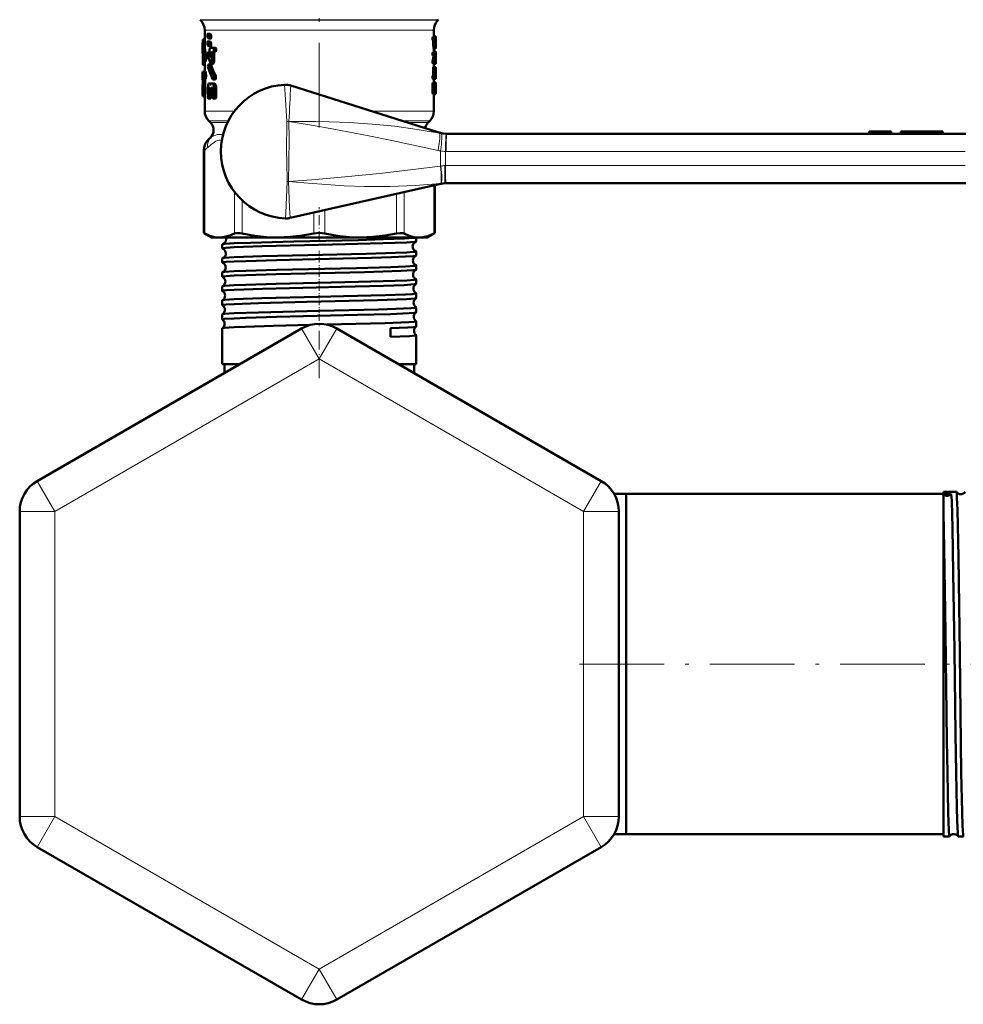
# Model space of a CAD drawing. Extents: x -1358 to 1757, y -1497 to 607.
# Tile 38 of 97: x -1358 to -1224, y -217 to -77. Entities that reach past the tile are written whole.
import ezdxf

# ---------------------------------------------------------------- set-up
doc = ezdxf.new("R2010")
doc.units = 0
doc.linetypes.add('DASHDOT', pattern=[18.5, 12, -3, 0.5, -3])

msp = doc.modelspace()

# ---------------------------------------------------------------- linework, layer by layer
at = {"color": 7, "linetype": 'DASHDOT', "lineweight": 18}
for p, q in [((-1315.78, -62.26), (-1315.78, -92.99)), ((-1278.87, -168.93), (-1219.77, -168.93))]:
    msp.add_line(p, q, dxfattribs=at)
at = {"color": 7, "lineweight": 18}
for p, q in [((-1332.69, -77.47), (-1315.78, -77.47)), ((-1332.61, -77.54), (-1315.78, -77.54)), ((-1315.78, -77.47), (-1298.86, -77.47)), ((-1315.78, -77.54), (-1298.94, -77.54)), ((-1332.03, -78.96), (-1324.72, -78.96)), ((-1324.72, -78.96), (-1315.78, -78.96)), ((-1315.78, -78.96), (-1300.76, -78.96)), ((-1300.76, -78.96), (-1299.53, -78.96)), ((-1332.03, -90.43), (-1327.79, -90.43)), ((-1299.53, -90.43), (-1308.44, -90.43)), ((-1328.68, -91.84), (-1331.44, -91.84)), ((-1331.22, -92.07), (-1328.79, -92.07)), ((-1320.41, -96.18), (-1320.38, -91.93)), ((-1320.09, -91.92), (-1320.1, -91.93)), ((-1300.11, -91.84), (-1303.99, -91.84)), ((-1303.29, -92.07), (-1300.34, -92.07)), ((-1233.24, -93.33), (-1233.24, -93.68)), ((-1233.18, -93.33), (-1233.18, -93.68)), ((-1233.14, -93.33), (-1233.14, -93.68)), ((-1233.1, -93.33), (-1233.1, -93.68)), ((-1232.8, -93.33), (-1232.8, -93.68)), ((-1232.26, -93.33), (-1232.26, -93.68)), ((-1231.12, -93.33), (-1231.12, -93.68)), ((-1229.61, -93.33), (-1229.61, -93.68)), ((-1228.96, -93.33), (-1228.96, -93.68)), ((-1228.43, -93.33), (-1228.43, -93.68)), ((-1227.96, -93.33), (-1227.96, -93.68)), ((-1227.61, -93.33), (-1227.61, -93.68)), ((-1227.48, -93.33), (-1227.48, -93.68)), ((-1227.39, -93.33), (-1227.39, -93.68)), ((-1227.34, -93.33), (-1227.34, -93.68)), ((-1297.77, -93.68), (-1297.72, -93.68)), ((-1332.02, -95.98), (-1332.17, -95.98)), ((-1332.02, -95.98), (-1332.02, -107.82)), ((-1297.79, -96.18), (-1297.87, -96.18)), ((-1224.16, -96.18), (-1297.79, -96.18)), ((-1298.58, -98.24), (-1298.53, -98.23)), ((-1297.97, -98.18), (-1297.87, -98.18)), ((-1297.87, -98.18), (-1224.16, -98.18)), ((-1320.54, -104.87), (-1320.32, -100.44)), ((-1320.15, -100.45), (-1320.32, -100.44)), ((-1320.32, -100.44), (-1320.15, -100.44)), ((-1320.15, -100.44), (-1320.15, -100.45)), ((-1327.8, -107.82), (-1327.8, -101.91)), ((-1303.75, -101.93), (-1303.75, -107.82)), ((-1299.53, -107.82), (-1299.53, -100.98)), ((-1298.5, -100.71), (-1298.58, -100.72)), ((-1326.72, -103.11), (-1326.72, -107.82)), ((-1304.83, -107.82), (-1304.83, -102.18)), ((-1315.01, -104.49), (-1315.01, -107.82)), ((-1320.58, -105.67), (-1320.54, -104.87)), ((-1316.54, -107.82), (-1316.54, -104.84)), ((-1315.78, -125.63), (-1318.28, -121.3)), ((-1315.78, -125.63), (-1313.28, -121.3)), ((-1315.78, -125.63), (-1353.28, -147.28)), ((-1315.78, -125.63), (-1278.28, -147.28)), ((-1353.28, -147.28), (-1355.78, -142.95)), ((-1278.28, -147.28), (-1275.78, -142.95)), ((-1353.28, -147.28), (-1358.28, -147.28)), ((-1353.28, -190.58), (-1353.28, -147.28)), ((-1278.28, -147.28), (-1278.28, -190.58)), ((-1278.28, -147.28), (-1273.28, -147.28)), ((-1353.28, -190.58), (-1358.28, -190.58)), ((-1353.28, -190.58), (-1355.78, -194.91)), ((-1315.78, -212.23), (-1353.28, -190.58)), ((-1278.28, -190.58), (-1315.78, -212.23)), ((-1278.28, -190.58), (-1275.78, -194.91)), ((-1278.28, -190.58), (-1273.28, -190.58)), ((-1315.78, -212.23), (-1318.28, -216.56)), ((-1315.78, -212.23), (-1313.28, -216.56))]:
    msp.add_line(p, q, dxfattribs=at)
at = {"color": 7, "lineweight": 50}
for p, q in [((-1332.61, -77.54), (-1332.69, -77.47)), ((-1298.94, -77.54), (-1298.86, -77.47)), ((-1332.03, -78.96), (-1332.03, -81.01)), ((-1331.57, -79.47), (-1331.59, -79.47)), ((-1331.27, -79.47), (-1331.59, -79.47)), ((-1331.26, -79.47), (-1331.57, -79.47)), ((-1331.46, -79.57), (-1331.57, -79.47)), ((-1331.15, -79.57), (-1331.46, -79.57)), ((-1331.41, -79.82), (-1331.46, -79.58)), ((-1331.15, -79.57), (-1331.26, -79.47)), ((-1331.1, -79.82), (-1331.15, -79.57)), ((-1299.53, -78.96), (-1299.53, -79.9)), ((-1332.33, -81.01), (-1332.33, -82.24)), ((-1332.03, -80.34), (-1332.29, -80.34)), ((-1332.03, -80.26), (-1332.27, -80.26)), ((-1331.64, -79.72), (-1331.64, -79.8)), ((-1331.64, -79.8), (-1331.6, -80.05)), ((-1331.64, -80.81), (-1331.64, -80.89)), ((-1331.64, -80.89), (-1331.6, -81.14)), ((-1331.6, -80.05), (-1331.49, -80.15)), ((-1331.57, -80.56), (-1331.59, -80.56)), ((-1331.27, -80.56), (-1331.59, -80.56)), ((-1331.26, -80.56), (-1331.57, -80.56)), ((-1331.46, -80.66), (-1331.57, -80.56)), ((-1331.16, -80.15), (-1331.48, -80.15)), ((-1331.15, -80.66), (-1331.46, -80.66)), ((-1331.41, -80.91), (-1331.46, -80.66)), ((-1331.1, -79.82), (-1331.41, -79.82)), ((-1331.41, -79.9), (-1331.41, -79.82)), ((-1331.1, -79.9), (-1331.41, -79.9)), ((-1331.1, -80.91), (-1331.41, -80.91)), ((-1331.41, -80.99), (-1331.41, -80.91)), ((-1331.1, -80.99), (-1331.41, -80.99)), ((-1331.15, -80.66), (-1331.26, -80.56)), ((-1331.1, -80.91), (-1331.15, -80.66)), ((-1331.1, -79.9), (-1331.1, -79.82)), ((-1331.1, -80.99), (-1331.1, -80.91)), ((-1299.37, -79.9), (-1299.67, -79.9)), ((-1299.37, -80.39), (-1299.67, -80.39)), ((-1299.6, -81.08), (-1299.6, -80.49)), ((-1299.3, -80.49), (-1299.6, -80.49)), ((-1299.25, -79.84), (-1299.53, -79.84)), ((-1299.37, -79.9), (-1299.23, -79.9)), ((-1299.37, -80.39), (-1299.31, -80.39)), ((-1299.3, -81.08), (-1299.3, -80.49)), ((-1299.26, -80.39), (-1299.25, -80.39)), ((-1299.26, -80.98), (-1299.26, -80.49)), ((-1299.24, -80.49), (-1299.26, -80.49)), ((-1299.24, -80.98), (-1299.26, -80.98)), ((-1299.24, -80.49), (-1299.24, -80.98)), ((-1299.23, -79.9), (-1299.23, -80.15)), ((-1299.23, -80.15), (-1299.23, -81.08)), ((-1331.86, -82.42), (-1332.16, -82.42)), ((-1331.6, -81.14), (-1331.49, -81.24)), ((-1331.22, -82.1), (-1331.52, -82.1)), ((-1331.16, -81.24), (-1331.48, -81.24)), ((-1331.21, -82.16), (-1331.48, -82.16)), ((-1331.26, -81.46), (-1330.83, -81.46)), ((-1331.26, -82.03), (-1331.21, -82.18)), ((-1331.26, -82.03), (-1331.26, -82.03)), ((-1331.21, -82.18), (-1331.21, -82.57)), ((-1330.7, -82.34), (-1331.03, -82.34)), ((-1331.03, -83.39), (-1331.03, -82.34)), ((-1330.59, -82.03), (-1330.92, -82.03)), ((-1330.83, -82.03), (-1330.92, -82.03)), ((-1330.5, -81.46), (-1330.83, -81.46)), ((-1330.5, -82.03), (-1330.83, -82.03)), ((-1330.7, -83.39), (-1330.7, -82.34)), ((-1330.5, -82.03), (-1330.59, -82.03)), ((-1299.37, -82.06), (-1299.67, -82.06)), ((-1299.3, -81.08), (-1299.6, -81.08)), ((-1299.26, -81.57), (-1299.56, -81.57)), ((-1299.53, -81.57), (-1299.53, -82.06)), ((-1299.24, -82), (-1299.53, -82)), ((-1299.37, -82.06), (-1299.23, -82.06)), ((-1299.26, -81.08), (-1299.25, -81.08)), ((-1299.26, -81.57), (-1299.24, -81.57)), ((-1299.23, -82.06), (-1299.23, -82.3)), ((-1299.23, -82.3), (-1299.23, -82.42)), ((-1299.23, -82.42), (-1299.23, -82.62)), ((-1332.3, -83.34), (-1332.3, -82.77)), ((-1332.23, -83.34), (-1332.3, -83.34)), ((-1331.89, -83.42), (-1332.2, -83.42)), ((-1332.03, -83.42), (-1332.03, -84.85)), ((-1331.18, -83.81), (-1331.5, -83.81)), ((-1331.23, -82.69), (-1331.29, -82.69)), ((-1330.81, -83.71), (-1331.13, -83.71)), ((-1330.7, -83.39), (-1331.03, -83.39)), ((-1299.7, -83.48), (-1299.7, -83.48)), ((-1299.4, -83.48), (-1299.7, -83.48)), ((-1299.4, -83.48), (-1299.7, -83.48)), ((-1299.38, -83.27), (-1299.69, -83.27)), ((-1299.37, -82.55), (-1299.67, -82.55)), ((-1299.37, -83.73), (-1299.67, -83.73)), ((-1299.59, -82.73), (-1299.59, -82.55)), ((-1299.29, -82.73), (-1299.59, -82.73)), ((-1299.53, -83.73), (-1299.53, -84.22)), ((-1299.4, -83.48), (-1299.4, -83.48)), ((-1299.37, -82.55), (-1299.29, -82.55)), ((-1299.37, -83.73), (-1299.23, -83.73)), ((-1299.29, -82.73), (-1299.29, -82.55)), ((-1299.26, -83.06), (-1299.26, -83.24)), ((-1299.23, -83.21), (-1299.26, -83.21)), ((-1299.26, -83.24), (-1299.23, -83.24)), ((-1299.23, -83.24), (-1299.23, -83.21)), ((-1299.23, -83.24), (-1299.23, -83.73)), ((-1332.33, -84.85), (-1332.2, -84.85)), ((-1332.33, -84.85), (-1332.33, -85.88)), ((-1332.03, -83.87), (-1332.27, -83.87)), ((-1331.9, -84.85), (-1332.2, -84.85)), ((-1331.14, -83.86), (-1331.46, -83.86)), ((-1299.63, -85.29), (-1299.63, -84.46)), ((-1299.33, -84.46), (-1299.63, -84.46)), ((-1299.6, -84.22), (-1299.3, -84.22)), ((-1299.33, -85.29), (-1299.33, -84.46)), ((-1299.24, -84.22), (-1299.3, -84.22)), ((-1299.27, -84.96), (-1299.28, -85.05)), ((-1299.28, -85.05), (-1299.28, -85.29)), ((-1299.27, -84.97), (-1299.27, -84.96)), ((-1299.23, -84.46), (-1299.26, -84.46)), ((-1299.23, -84.46), (-1299.24, -84.22)), ((-1299.23, -84.86), (-1299.23, -84.46)), ((-1332.33, -85.88), (-1332.32, -86.09)), ((-1332.33, -86.75), (-1332.32, -86.56)), ((-1332.32, -86.59), (-1332.33, -86.8)), ((-1332.32, -86.09), (-1332.32, -86.59)), ((-1331.97, -86.09), (-1332.27, -86.09)), ((-1332.27, -87.84), (-1332.27, -86.09)), ((-1332.25, -85.88), (-1332.2, -85.88)), ((-1331.9, -85.88), (-1332.2, -85.88)), ((-1331.97, -87.84), (-1331.97, -86.09)), ((-1331.41, -86.51), (-1331.35, -86.51)), ((-1331.07, -86.51), (-1331.35, -86.51)), ((-1331.06, -86.51), (-1330.98, -86.51)), ((-1330.65, -86.51), (-1330.98, -86.51)), ((-1330.54, -85.94), (-1330.87, -85.94)), ((-1330.47, -85.43), (-1330.8, -85.43)), ((-1299.7, -87.79), (-1299.7, -86.62)), ((-1299.4, -86.62), (-1299.7, -86.62)), ((-1299.37, -85.39), (-1299.67, -85.39)), ((-1299.37, -85.88), (-1299.67, -85.88)), ((-1299.37, -86.37), (-1299.67, -86.37)), ((-1299.64, -85.39), (-1299.63, -85.29)), ((-1299.33, -85.29), (-1299.63, -85.29)), ((-1299.53, -85.88), (-1299.53, -86.37)), ((-1299.53, -85.88), (-1299.24, -85.88)), ((-1299.4, -87.79), (-1299.4, -86.62)), ((-1299.37, -85.39), (-1299.34, -85.39)), ((-1299.37, -85.88), (-1299.26, -85.88)), ((-1299.37, -86.37), (-1299.23, -86.37)), ((-1299.34, -85.39), (-1299.33, -85.29)), ((-1299.24, -85.29), (-1299.28, -85.29)), ((-1299.28, -85.33), (-1299.23, -85.33)), ((-1299.27, -85.39), (-1299.26, -85.39)), ((-1299.23, -85.33), (-1299.24, -85.29)), ((-1299.23, -85.64), (-1299.24, -85.64)), ((-1299.23, -85.64), (-1299.23, -85.3)), ((-1299.23, -86.37), (-1299.23, -86.62)), ((-1299.23, -86.62), (-1299.23, -87.79)), ((-1332.33, -86.77), (-1332.33, -86.75)), ((-1332.33, -86.75), (-1332.33, -87.94)), ((-1332.33, -86.8), (-1332.33, -86.77)), ((-1331.97, -87.84), (-1332.27, -87.84)), ((-1331.59, -87.23), (-1331.59, -88.37)), ((-1331.29, -87.24), (-1331.45, -87.24)), ((-1331.45, -88.37), (-1331.45, -87.24)), ((-1331.34, -87.09), (-1331.41, -87.09)), ((-1331.34, -87.09), (-1331.41, -87.09)), ((-1331.34, -87.09), (-1331.29, -87.24)), ((-1331.29, -87.24), (-1331.29, -87.58)), ((-1331.17, -86.68), (-1331.25, -86.68)), ((-1330.93, -87.86), (-1331.21, -87.86)), ((-1331.13, -88.37), (-1331.13, -87.86)), ((-1331.12, -87.24), (-1331.07, -87.08)), ((-1330.93, -87.24), (-1331.12, -87.24)), ((-1331.12, -87.58), (-1331.12, -87.24)), ((-1330.93, -87.58), (-1331.12, -87.58)), ((-1330.98, -87.08), (-1331.07, -87.08)), ((-1330.99, -87.08), (-1331.07, -87.08)), ((-1330.99, -87.08), (-1330.93, -87.24)), ((-1330.93, -87.24), (-1330.93, -88.37)), ((-1330.39, -87.23), (-1330.73, -87.23)), ((-1330.72, -88.37), (-1330.72, -87.23)), ((-1330.39, -88.37), (-1330.39, -87.23)), ((-1319.83, -86.81), (-1298.97, -93.44)), ((-1299.4, -87.79), (-1299.7, -87.79)), ((-1299.37, -88.04), (-1299.67, -88.04)), ((-1299.53, -88.04), (-1299.53, -90.43)), ((-1299.37, -88.04), (-1299.23, -88.04)), ((-1299.34, -87.3), (-1299.34, -87.11)), ((-1299.24, -87.11), (-1299.34, -87.11)), ((-1299.24, -87.3), (-1299.34, -87.3)), ((-1299.31, -86.86), (-1299.26, -86.86)), ((-1299.31, -87.55), (-1299.26, -87.55)), ((-1299.24, -87.11), (-1299.24, -87.3)), ((-1299.23, -87.79), (-1299.23, -88.04)), ((-1332, -88.36), (-1332.3, -88.36)), ((-1332.03, -88.36), (-1332.03, -90.43)), ((-1331.21, -88.65), (-1331.52, -88.65)), ((-1331.13, -88.37), (-1331.45, -88.37)), ((-1330.5, -88.65), (-1330.83, -88.65)), ((-1330.39, -88.37), (-1330.72, -88.37)), ((-1331.22, -92.07), (-1331.44, -91.84)), ((-1300.34, -92.07), (-1300.11, -91.84)), ((-1237.78, -93.33), (-1236.23, -93.33)), ((-1237.78, -93.33), (-1237.78, -93.68)), ((-1236.23, -93.33), (-1234.67, -93.33)), ((-1236.23, -93.33), (-1236.23, -93.68)), ((-1234.67, -93.33), (-1234.67, -93.68)), ((-1234.67, -93.33), (-1234.67, -93.68)), ((-1233.24, -93.33), (-1233.27, -93.33)), ((-1233.27, -93.33), (-1233.27, -93.68)), ((-1233.18, -93.33), (-1233.24, -93.33)), ((-1233.16, -93.33), (-1233.18, -93.33)), ((-1233.14, -93.33), (-1233.16, -93.33)), ((-1233.16, -93.33), (-1233.16, -93.68)), ((-1233.1, -93.33), (-1233.14, -93.33)), ((-1232.8, -93.33), (-1233.1, -93.33)), ((-1232.26, -93.33), (-1232.8, -93.33)), ((-1231.12, -93.33), (-1232.26, -93.33)), ((-1229.61, -93.33), (-1231.12, -93.33)), ((-1229.61, -93.33), (-1228.96, -93.33)), ((-1228.43, -93.33), (-1228.96, -93.33)), ((-1227.96, -93.33), (-1228.43, -93.33)), ((-1227.61, -93.33), (-1227.96, -93.33)), ((-1227.48, -93.33), (-1227.61, -93.33)), ((-1227.39, -93.33), (-1227.48, -93.33)), ((-1227.34, -93.33), (-1227.39, -93.33)), ((-1227.32, -93.33), (-1227.34, -93.33)), ((-1227.32, -93.33), (-1227.32, -93.68)), ((-1297.72, -93.68), (-1224.08, -93.68)), ((-1332.17, -107.75), (-1332.17, -95.98)), ((-1319.93, -105.61), (-1298.77, -100.8)), ((-1299.38, -107.75), (-1299.38, -100.94)), ((-1297.8, -100.68), (-1297.95, -100.68)), ((-1224.08, -100.68), (-1297.8, -100.68)), ((-1332.17, -107.75), (-1332.02, -107.82)), ((-1331.08, -108.38), (-1332.17, -107.75)), ((-1331.08, -108.38), (-1329.91, -108.38)), ((-1329.91, -108.38), (-1321.63, -108.38)), ((-1321.63, -108.38), (-1309.92, -108.38)), ((-1309.92, -108.38), (-1301.64, -108.38)), ((-1302.02, -108.93), (-1302.02, -108.38)), ((-1301.64, -108.38), (-1300.48, -108.38)), ((-1300.48, -108.38), (-1299.38, -107.75)), ((-1299.53, -107.82), (-1299.38, -107.75)), ((-1329.54, -109.93), (-1329.54, -109.36)), ((-1302.02, -110.94), (-1302.02, -110.36)), ((-1329.54, -111.94), (-1329.54, -111.35)), ((-1302.02, -112.95), (-1302.02, -112.35)), ((-1329.54, -113.96), (-1329.54, -113.34)), ((-1302.02, -114.97), (-1302.02, -114.33)), ((-1329.54, -115.98), (-1329.54, -115.33)), ((-1329.54, -118), (-1329.54, -117.31)), ((-1302.02, -116.99), (-1302.02, -116.32)), ((-1302.02, -119.01), (-1302.02, -118.3)), ((-1329.54, -120.02), (-1329.54, -119.29)), ((-1318.28, -121.3), (-1355.78, -142.95)), ((-1329.54, -126.38), (-1329.54, -121.27)), ((-1313.28, -121.3), (-1275.78, -142.95)), ((-1305.69, -121.27), (-1305.67, -122.49)), ((-1302.02, -121.03), (-1302.02, -120.28)), ((-1302.02, -126.38), (-1302.02, -122.25)), ((-1327.85, -126.38), (-1329.54, -126.38)), ((-1327.08, -126.38), (-1329.23, -126.38)), ((-1329.23, -127.62), (-1329.23, -126.38)), ((-1327.08, -126.38), (-1327.85, -126.38)), ((-1302.02, -126.38), (-1304.47, -126.38)), ((-1302.33, -126.38), (-1304.47, -126.38)), ((-1302.33, -127.62), (-1302.33, -126.38)), ((-1273.95, -144.78), (-1272.23, -144.78)), ((-1272.23, -184.19), (-1272.23, -144.78)), ((-1272.23, -144.78), (-1227.23, -144.78)), ((-1272.23, -168.93), (-1272.23, -144.78)), ((-1227.23, -144.75), (-1227.23, -144.47)), ((-1227.23, -144.47), (-1225.41, -144.47)), ((-1226.12, -144.75), (-1227.23, -144.75)), ((-1227.23, -144.87), (-1227.23, -144.75)), ((-1227.23, -147.47), (-1227.23, -144.87)), ((-1225.41, -144.47), (-1225.4, -144.48)), ((-1358.28, -190.58), (-1358.28, -147.28)), ((-1273.28, -147.28), (-1273.28, -190.58)), ((-1227.23, -184.39), (-1227.23, -147.47)), ((-1272.23, -193.08), (-1272.23, -168.93)), ((-1272.23, -193.08), (-1272.23, -184.19)), ((-1227.23, -193.39), (-1227.23, -184.39)), ((-1273.95, -193.08), (-1272.23, -193.08)), ((-1273.95, -193.08), (-1272.23, -193.08)), ((-1272.23, -193.08), (-1227.23, -193.08)), ((-1227.23, -193.39), (-1226.4, -193.39)), ((-1226.4, -193.39), (-1226.39, -193.38)), ((-1225.16, -193.38), (-1225.15, -193.39)), ((-1225.15, -193.39), (-1224.42, -193.39)), ((-1318.28, -216.56), (-1355.78, -194.91)), ((-1275.78, -194.91), (-1313.28, -216.56))]:
    msp.add_line(p, q, dxfattribs=at)
at = {"color": 7, "linetype": 'DASHDOT', "lineweight": 18, "ltscale": 0.010515}
msp.add_line((-1229.61, -93.29), (-1229.61, -93.72), dxfattribs=at)
msp.add_line((-1229.61, -93.29), (-1229.61, -93.72), dxfattribs=at)
at = {"color": 7, "linetype": 'DASHDOT', "lineweight": 18, "ltscale": 0.120874}
msp.add_line((-1315.78, -108.93), (-1315.78, -104.09), dxfattribs=at)
at = {"color": 7, "linetype": 'DASHDOT', "lineweight": 18, "ltscale": 0.043444}
msp.add_line((-1315.78, -111.93), (-1315.78, -110.19), dxfattribs=at)
at = {"color": 7, "linetype": 'DASHDOT', "lineweight": 18, "ltscale": 0.044139}
msp.add_line((-1315.78, -113.95), (-1315.78, -112.18), dxfattribs=at)
at = {"color": 7, "linetype": 'DASHDOT', "lineweight": 18, "ltscale": 0.04498}
msp.add_line((-1315.78, -115.97), (-1315.78, -114.17), dxfattribs=at)
at = {"color": 7, "linetype": 'DASHDOT', "lineweight": 18, "ltscale": 0.045964}
msp.add_line((-1315.78, -117.99), (-1315.78, -116.15), dxfattribs=at)
at = {"color": 7, "linetype": 'DASHDOT', "lineweight": 18, "ltscale": 0.047104}
msp.add_line((-1315.78, -120.01), (-1315.78, -118.13), dxfattribs=at)
at = {"color": 7, "linetype": 'DASHDOT', "lineweight": 18, "ltscale": 0.220605}
msp.add_line((-1315.78, -128.36), (-1315.78, -119.53), dxfattribs=at)
at = {"color": 7, "lineweight": 50}
for points in [[(-1331.59, -79.47), (-1331.59, -79.47), (-1331.6, -79.47), (-1331.6, -79.48), (-1331.62, -79.51), (-1331.63, -79.58), (-1331.64, -79.72)], [(-1332.29, -80.34), (-1332.28, -80.29), (-1332.27, -80.27), (-1332.27, -80.27), (-1332.27, -80.27), (-1332.27, -80.26)], [(-1331.59, -80.56), (-1331.59, -80.56), (-1331.6, -80.56), (-1331.6, -80.57), (-1331.62, -80.6), (-1331.63, -80.67), (-1331.64, -80.81)], [(-1331.48, -80.15), (-1331.47, -80.15), (-1331.46, -80.15), (-1331.45, -80.14), (-1331.44, -80.11), (-1331.41, -79.9)], [(-1331.48, -81.24), (-1331.47, -81.24), (-1331.46, -81.24), (-1331.45, -81.23), (-1331.44, -81.2), (-1331.41, -80.99)], [(-1331.16, -80.15), (-1331.15, -80.15), (-1331.15, -80.15), (-1331.14, -80.14), (-1331.12, -80.11), (-1331.11, -80.04), (-1331.1, -79.9)], [(-1331.16, -81.24), (-1331.15, -81.24), (-1331.15, -81.24), (-1331.14, -81.23), (-1331.12, -81.2), (-1331.11, -81.13), (-1331.1, -80.99)], [(-1299.67, -80.39), (-1299.7, -80.3), (-1299.7, -80.02), (-1299.69, -79.94), (-1299.67, -79.9)], [(-1299.6, -80.49), (-1299.6, -80.42), (-1299.61, -80.4), (-1299.61, -80.39)], [(-1299.37, -80.39), (-1299.39, -80.3), (-1299.4, -80.02), (-1299.38, -79.94), (-1299.37, -79.9)], [(-1299.3, -80.49), (-1299.3, -80.42), (-1299.31, -80.4), (-1299.31, -80.39)], [(-1332.2, -83.42), (-1332.19, -83.41), (-1332.19, -83.41), (-1332.19, -83.41), (-1332.18, -83.39), (-1332.17, -83.35), (-1332.13, -83.03), (-1332.16, -82.42)], [(-1331.89, -83.42), (-1331.89, -83.42), (-1331.89, -83.41), (-1331.88, -83.4), (-1331.87, -83.37), (-1331.83, -83.07), (-1331.86, -82.42)], [(-1331.52, -82.1), (-1331.53, -82.1), (-1331.54, -82.11), (-1331.55, -82.11), (-1331.56, -82.14), (-1331.58, -82.21), (-1331.59, -82.37), (-1331.57, -82.61)], [(-1331.48, -82.16), (-1331.5, -82.11), (-1331.51, -82.1), (-1331.52, -82.1)], [(-1331.26, -81.46), (-1331.32, -81.54), (-1331.35, -81.76), (-1331.33, -81.92), (-1331.31, -81.98), (-1331.29, -82.01), (-1331.26, -82.03)], [(-1331.03, -82.34), (-1331, -82.13), (-1330.98, -82.06), (-1330.92, -82.03)], [(-1330.83, -82.03), (-1330.76, -81.95), (-1330.73, -81.72), (-1330.75, -81.56), (-1330.83, -81.46)], [(-1330.7, -82.34), (-1330.69, -82.17), (-1330.66, -82.09), (-1330.63, -82.04), (-1330.59, -82.03)], [(-1330.5, -82.03), (-1330.43, -81.95), (-1330.4, -81.8), (-1330.42, -81.56), (-1330.5, -81.46)], [(-1299.67, -82.55), (-1299.7, -82.46), (-1299.7, -82.17), (-1299.69, -82.1), (-1299.67, -82.06)], [(-1299.56, -81.57), (-1299.59, -81.45), (-1299.6, -81.08)], [(-1299.37, -82.55), (-1299.39, -82.46), (-1299.4, -82.17), (-1299.38, -82.1), (-1299.37, -82.06)], [(-1299.26, -81.57), (-1299.29, -81.45), (-1299.3, -81.08)], [(-1299.23, -81.08), (-1299.23, -81.48), (-1299.24, -81.57)], [(-1332.27, -83.87), (-1332.27, -83.87), (-1332.27, -83.87), (-1332.27, -83.87), (-1332.28, -83.86), (-1332.29, -83.78), (-1332.3, -83.34)], [(-1332.23, -83.34), (-1332.21, -83.39), (-1332.21, -83.41), (-1332.2, -83.41), (-1332.2, -83.41), (-1332.2, -83.42)], [(-1331.5, -83.81), (-1331.5, -83.81), (-1331.51, -83.81), (-1331.52, -83.82), (-1331.54, -83.85), (-1331.56, -83.92), (-1331.57, -84.08), (-1331.54, -84.32)], [(-1331.46, -83.86), (-1331.47, -83.83), (-1331.48, -83.82), (-1331.49, -83.81), (-1331.5, -83.81)], [(-1331.21, -82.57), (-1331.22, -82.67), (-1331.24, -82.71), (-1331.25, -82.72), (-1331.26, -82.72)], [(-1331.19, -83.64), (-1331.17, -83.69), (-1331.15, -83.7), (-1331.13, -83.71)], [(-1331.14, -83.86), (-1331.16, -83.82), (-1331.17, -83.81), (-1331.18, -83.81)], [(-1331.13, -83.71), (-1331.12, -83.7), (-1331.09, -83.68), (-1331.06, -83.6), (-1331.03, -83.39)], [(-1330.81, -83.71), (-1330.8, -83.7), (-1330.77, -83.68), (-1330.75, -83.65), (-1330.72, -83.55), (-1330.7, -83.39)], [(-1299.67, -83.73), (-1299.69, -83.66), (-1299.7, -83.48)], [(-1299.37, -83.73), (-1299.39, -83.66), (-1299.4, -83.48)], [(-1332.2, -85.88), (-1332.17, -85.82), (-1332.13, -85.42), (-1332.14, -85.13), (-1332.17, -84.91), (-1332.2, -84.85)], [(-1331.9, -85.88), (-1331.86, -85.82), (-1331.83, -85.45), (-1331.85, -85), (-1331.87, -84.9), (-1331.9, -84.85)], [(-1299.63, -84.46), (-1299.61, -84.24), (-1299.61, -84.22), (-1299.6, -84.22), (-1299.6, -84.22), (-1299.6, -84.22)], [(-1299.33, -84.46), (-1299.31, -84.24), (-1299.3, -84.22), (-1299.3, -84.22), (-1299.3, -84.22), (-1299.3, -84.22)], [(-1299.23, -84.87), (-1299.23, -85.2), (-1299.23, -85.32), (-1299.23, -85.33), (-1299.23, -85.33)], [(-1332.27, -86.09), (-1332.27, -85.94), (-1332.25, -85.88)], [(-1331.97, -86.09), (-1331.97, -85.94), (-1331.95, -85.88)], [(-1331.41, -86.52), (-1331.5, -86.59), (-1331.55, -86.78), (-1331.59, -87.23)], [(-1331.25, -86.68), (-1331.28, -86.58), (-1331.35, -86.51)], [(-1331.06, -86.51), (-1331.14, -86.58), (-1331.17, -86.68)], [(-1330.73, -87.23), (-1330.75, -86.91), (-1330.8, -86.73), (-1330.87, -86.59), (-1330.98, -86.51)], [(-1330.93, -85.89), (-1330.9, -85.93), (-1330.88, -85.94), (-1330.87, -85.94)], [(-1330.87, -85.94), (-1330.85, -85.94), (-1330.83, -85.93), (-1330.81, -85.9), (-1330.77, -85.73), (-1330.8, -85.43)], [(-1330.39, -87.23), (-1330.42, -86.92), (-1330.49, -86.69), (-1330.54, -86.6), (-1330.58, -86.54), (-1330.65, -86.51)], [(-1330.54, -85.94), (-1330.52, -85.94), (-1330.5, -85.93), (-1330.48, -85.9), (-1330.46, -85.85), (-1330.43, -85.74), (-1330.47, -85.43)], [(-1299.67, -85.88), (-1299.7, -85.79), (-1299.7, -85.5), (-1299.69, -85.43), (-1299.67, -85.39)], [(-1299.7, -86.62), (-1299.69, -86.44), (-1299.68, -86.4), (-1299.67, -86.37)], [(-1299.37, -85.88), (-1299.39, -85.79), (-1299.4, -85.5), (-1299.38, -85.43), (-1299.37, -85.39)], [(-1299.4, -86.62), (-1299.39, -86.44), (-1299.38, -86.4), (-1299.37, -86.37)], [(-1299.26, -85.39), (-1299.25, -85.47), (-1299.25, -85.82), (-1299.25, -85.86), (-1299.26, -85.88)], [(-1299.24, -85.88), (-1299.24, -85.88), (-1299.24, -85.88), (-1299.23, -85.86), (-1299.23, -85.64)], [(-1332.3, -88.36), (-1332.3, -88.36), (-1332.3, -88.36), (-1332.3, -88.35), (-1332.29, -88.32), (-1332.27, -87.84)], [(-1332, -88.36), (-1332, -88.36), (-1332, -88.36), (-1332, -88.35), (-1331.99, -88.32), (-1331.97, -87.84)], [(-1331.45, -87.24), (-1331.44, -87.14), (-1331.41, -87.09)], [(-1331.29, -87.58), (-1331.28, -87.75), (-1331.25, -87.83), (-1331.23, -87.85), (-1331.21, -87.86)], [(-1331.21, -86.73), (-1331.22, -86.72), (-1331.23, -86.71), (-1331.25, -86.68)], [(-1331.17, -86.68), (-1331.19, -86.71), (-1331.2, -86.72), (-1331.2, -86.73), (-1331.21, -86.73)], [(-1331.21, -87.86), (-1331.19, -87.86), (-1331.18, -87.85), (-1331.16, -87.82), (-1331.14, -87.75), (-1331.12, -87.58)], [(-1299.67, -88.04), (-1299.69, -87.97), (-1299.7, -87.79)], [(-1299.37, -88.04), (-1299.39, -87.97), (-1299.4, -87.79)], [(-1299.34, -87.11), (-1299.32, -86.89), (-1299.31, -86.86), (-1299.31, -86.86)], [(-1299.31, -87.55), (-1299.31, -87.54), (-1299.32, -87.52), (-1299.34, -87.3)], [(-1299.26, -86.86), (-1299.25, -86.86), (-1299.25, -86.89), (-1299.24, -87.11)], [(-1299.24, -87.3), (-1299.25, -87.5), (-1299.25, -87.53), (-1299.26, -87.55)], [(-1331.59, -88.37), (-1331.57, -88.56), (-1331.55, -88.63), (-1331.53, -88.65), (-1331.52, -88.65)], [(-1331.52, -88.65), (-1331.52, -88.65), (-1331.51, -88.65), (-1331.5, -88.64), (-1331.49, -88.61), (-1331.45, -88.45), (-1331.45, -88.37)], [(-1331.21, -88.65), (-1331.2, -88.65), (-1331.19, -88.65), (-1331.18, -88.63), (-1331.17, -88.6), (-1331.14, -88.52), (-1331.13, -88.37)], [(-1330.93, -88.37), (-1330.9, -88.56), (-1330.87, -88.63), (-1330.85, -88.65), (-1330.83, -88.65)], [(-1330.83, -88.65), (-1330.81, -88.65), (-1330.8, -88.64), (-1330.77, -88.6), (-1330.73, -88.42), (-1330.72, -88.37)], [(-1330.5, -88.65), (-1330.48, -88.65), (-1330.45, -88.62), (-1330.43, -88.59), (-1330.41, -88.5), (-1330.39, -88.37)], [(-1332.02, -107.82), (-1331.29, -108.14), (-1330.59, -108.32), (-1329.91, -108.38)], [(-1329.91, -108.38), (-1329.2, -108.31), (-1328.47, -108.11), (-1327.8, -107.82)], [(-1328.99, -108.62), (-1329.04, -108.9), (-1329.22, -109.18), (-1329.47, -109.33), (-1329.49, -109.34)], [(-1327.85, -109.21), (-1325.54, -109.12), (-1319.37, -108.95), (-1310.26, -108.74), (-1306.7, -108.64), (-1303.68, -108.53), (-1302.44, -108.45), (-1302.12, -108.41), (-1302.05, -108.39), (-1302.03, -108.38)], [(-1327.85, -109.77), (-1323.87, -109.63), (-1313.91, -109.38), (-1306.77, -109.2), (-1303.34, -109.07), (-1302.29, -108.99), (-1302.05, -108.95)], [(-1327.8, -107.82), (-1327.66, -107.77), (-1327.47, -107.75), (-1327, -107.77), (-1326.72, -107.82)], [(-1326.72, -107.82), (-1324.95, -108.14), (-1323.27, -108.32), (-1321.63, -108.38)], [(-1321.63, -108.38), (-1319.91, -108.31), (-1318.14, -108.11), (-1316.54, -107.82)], [(-1315.01, -107.82), (-1313.24, -108.14), (-1311.56, -108.32), (-1309.92, -108.38)], [(-1309.92, -108.38), (-1308.2, -108.31), (-1306.43, -108.11), (-1304.83, -107.82)], [(-1304.83, -107.82), (-1304.3, -107.75), (-1303.89, -107.77), (-1303.75, -107.82)], [(-1303.75, -107.82), (-1303.02, -108.14), (-1302.32, -108.32), (-1301.64, -108.38)], [(-1302.05, -108.95), (-1302.27, -109.07), (-1302.47, -109.31), (-1302.54, -109.63)], [(-1301.64, -108.38), (-1301.23, -108.36), (-1300.83, -108.29), (-1300.39, -108.18), (-1299.95, -108.02), (-1299.53, -107.82)], [(-1329.54, -109.36), (-1329.53, -109.36), (-1329.53, -109.35), (-1329.52, -109.35), (-1329.49, -109.34)], [(-1329.54, -109.93), (-1329.54, -109.93), (-1329.53, -109.93), (-1329.53, -109.92), (-1329.51, -109.91), (-1329.34, -109.88), (-1328.99, -109.84), (-1327.85, -109.77)], [(-1329.49, -109.34), (-1329.19, -109.29), (-1327.85, -109.21)], [(-1327.85, -111.19), (-1323.87, -111.05), (-1317.38, -110.89), (-1309.12, -110.7), (-1304.97, -110.57), (-1303.34, -110.5), (-1302.44, -110.44), (-1302.17, -110.41), (-1302.03, -110.37), (-1302.02, -110.37), (-1302.02, -110.36), (-1302.02, -110.36)], [(-1329.54, -111.94), (-1329.54, -111.94), (-1329.53, -111.94), (-1329.53, -111.93), (-1329.51, -111.93), (-1329.34, -111.89), (-1328.99, -111.85), (-1327.85, -111.78)], [(-1329.5, -111.33), (-1329.22, -111.28), (-1327.85, -111.19)], [(-1327.85, -111.78), (-1326.19, -111.72), (-1321.86, -111.59), (-1316.3, -111.45), (-1308.38, -111.26), (-1305.55, -111.17), (-1303.54, -111.09), (-1302.51, -111.02), (-1302.14, -110.98), (-1302.04, -110.96)], [(-1329.51, -113.32), (-1329.45, -113.31), (-1329.24, -113.27), (-1327.85, -113.18)], [(-1327.85, -113.18), (-1326.19, -113.11), (-1321.86, -112.99), (-1310.52, -112.72), (-1305.61, -112.58), (-1303.56, -112.5), (-1302.24, -112.4), (-1302.04, -112.37), (-1302.02, -112.36), (-1302.02, -112.35), (-1302.02, -112.35), (-1302.02, -112.35)], [(-1327.85, -113.8), (-1326.2, -113.73), (-1321.88, -113.6), (-1309.38, -113.3), (-1304.15, -113.13), (-1302.52, -113.04), (-1302.13, -112.99), (-1302.04, -112.97)], [(-1329.54, -113.96), (-1329.54, -113.96), (-1329.53, -113.95), (-1329.53, -113.95), (-1329.51, -113.94), (-1329.34, -113.9), (-1328.99, -113.87), (-1327.85, -113.8)], [(-1327.85, -115.17), (-1326.2, -115.1), (-1321.88, -114.97), (-1310.2, -114.7), (-1306.72, -114.6), (-1303.3, -114.47), (-1302.33, -114.4), (-1302.05, -114.36), (-1302.03, -114.35), (-1302.02, -114.34), (-1302.02, -114.34), (-1302.02, -114.33)], [(-1329.54, -115.98), (-1329.54, -115.97), (-1329.53, -115.97), (-1329.53, -115.97), (-1329.51, -115.96), (-1329.3, -115.92), (-1328.95, -115.88), (-1327.85, -115.82)], [(-1329.52, -115.31), (-1329.46, -115.29), (-1329.25, -115.26), (-1327.85, -115.17)], [(-1327.85, -115.82), (-1323.8, -115.67), (-1316.21, -115.48), (-1312.66, -115.4), (-1306.67, -115.24), (-1303.74, -115.13), (-1302.3, -115.03), (-1302.08, -115), (-1302.03, -114.98)], [(-1329.52, -117.29), (-1329.46, -117.28), (-1329.19, -117.24), (-1327.85, -117.15)], [(-1327.85, -117.15), (-1323.92, -117.01), (-1315.93, -116.82), (-1312.34, -116.73), (-1306.42, -116.58), (-1303.54, -116.47), (-1302.6, -116.41), (-1302.08, -116.35), (-1302.04, -116.33), (-1302.02, -116.33), (-1302.02, -116.32), (-1302.02, -116.32), (-1302.02, -116.32)], [(-1327.85, -117.83), (-1324.4, -117.71), (-1317.56, -117.53), (-1307.5, -117.28), (-1303.4, -117.13), (-1302.24, -117.04), (-1302.07, -117.01), (-1302.03, -117)], [(-1329.54, -118), (-1329.54, -117.99), (-1329.53, -117.99), (-1329.53, -117.98), (-1329.51, -117.98), (-1329.34, -117.94), (-1328.99, -117.9), (-1327.85, -117.83)], [(-1327.85, -119.13), (-1324.39, -119.01), (-1315.76, -118.79), (-1307.36, -118.59), (-1304.91, -118.51), (-1302.76, -118.4), (-1302.19, -118.35), (-1302.04, -118.32), (-1302.02, -118.31), (-1302.02, -118.3), (-1302.02, -118.3), (-1302.02, -118.3)], [(-1329.54, -120.02), (-1329.53, -120.01), (-1329.53, -120.01), (-1329.52, -120), (-1329.5, -119.99), (-1329.22, -119.95), (-1327.85, -119.86)], [(-1329.52, -119.28), (-1329.48, -119.26), (-1329.27, -119.23), (-1327.85, -119.13)], [(-1327.85, -119.86), (-1326.19, -119.79), (-1321.86, -119.66), (-1310.36, -119.38), (-1305.69, -119.25), (-1303.05, -119.13), (-1302.3, -119.07), (-1302.08, -119.04), (-1302.03, -119.02)], [(-1329.53, -121.26), (-1329.48, -121.24), (-1329.28, -121.21), (-1327.85, -121.11)], [(-1327.85, -121.11), (-1326.3, -121.05), (-1322.27, -120.93), (-1317.08, -120.8)], [(-1314.69, -120.75), (-1306.41, -120.54), (-1303.07, -120.4), (-1302.35, -120.35), (-1302.05, -120.3), (-1302.03, -120.29), (-1302.02, -120.29), (-1302.02, -120.28), (-1302.02, -120.28)], [(-1305.69, -121.27), (-1303.2, -121.16), (-1302.43, -121.11), (-1302.09, -121.06), (-1302.04, -121.05), (-1302.02, -121.04)], [(-1305.67, -122.49), (-1302.96, -122.37), (-1302.12, -122.29), (-1302.05, -122.28), (-1302.03, -122.27), (-1302.02, -122.26), (-1302.02, -122.26), (-1302.02, -122.25)], [(-1226.12, -144.75), (-1226.06, -145.75), (-1225.95, -149.61), (-1225.84, -155.99), (-1225.68, -167), (-1225.52, -178.84), (-1225.44, -184.39)], [(-1225.4, -144.48), (-1225.4, -144.49), (-1225.38, -144.53), (-1225.35, -144.82), (-1225.32, -145.35), (-1225.26, -147.05), (-1225.12, -153.78), (-1224.93, -167.44), (-1224.7, -184.39)], [(-1227.23, -147.47), (-1227.12, -152.47), (-1226.95, -164.44), (-1226.74, -179.83), (-1226.67, -184.39)], [(-1226.67, -184.39), (-1226.56, -190.04), (-1226.48, -192.57), (-1226.42, -193.3), (-1226.4, -193.38), (-1226.4, -193.39), (-1226.4, -193.39), (-1226.4, -193.39)], [(-1225.44, -184.39), (-1225.34, -189.3), (-1225.29, -191.16), (-1225.21, -192.96), (-1225.18, -193.32), (-1225.16, -193.37), (-1225.16, -193.38)], [(-1224.7, -184.39), (-1224.59, -189.98), (-1224.53, -191.92), (-1224.45, -193.22), (-1224.43, -193.37), (-1224.42, -193.38), (-1224.42, -193.39), (-1224.42, -193.39), (-1224.42, -193.39)]]:
    msp.add_lwpolyline(points, dxfattribs=at)
at = {"color": 7, "lineweight": 18}
for points in [[(-1320.38, -91.93), (-1320.63, -88.06), (-1320.71, -86.69)], [(-1298.93, -96.02), (-1305.48, -94.62), (-1308.76, -93.96), (-1313.71, -93.02), (-1316.9, -92.46), (-1320.1, -91.94)], [(-1320.1, -91.94), (-1320.07, -94.42), (-1320.09, -97.66), (-1320.1, -98.36)], [(-1320.09, -91.92), (-1316.26, -91.94), (-1314.36, -91.98), (-1311.48, -92.08), (-1308.26, -92.28), (-1305.06, -92.59), (-1301.88, -93.03), (-1298.72, -93.58)], [(-1329.59, -94.6), (-1329.75, -94.56), (-1329.98, -94.55), (-1330.21, -94.6), (-1330.45, -94.7), (-1330.66, -94.84), (-1331.1, -95.17), (-1331.61, -95.6)], [(-1331.18, -94.19), (-1330.82, -93.99), (-1330.61, -93.9), (-1330.21, -93.78), (-1329.75, -93.74)], [(-1297.77, -93.68), (-1297.77, -93.68), (-1297.77, -93.68), (-1297.77, -93.68), (-1297.78, -93.69), (-1297.78, -93.71), (-1297.81, -94), (-1297.86, -95.55), (-1297.87, -96.18)], [(-1297.72, -93.68), (-1297.72, -93.68), (-1297.72, -93.68), (-1297.72, -93.68), (-1297.72, -93.69), (-1297.73, -93.71), (-1297.75, -93.9), (-1297.78, -94.91), (-1297.79, -96.18)], [(-1320.15, -100.44), (-1316.9, -100.2), (-1313.66, -99.93), (-1307.17, -99.28), (-1302.87, -98.78), (-1298.58, -98.24)], [(-1297.95, -100.68), (-1297.95, -100.68), (-1297.95, -100.68), (-1297.95, -100.64), (-1297.96, -100.35), (-1297.97, -98.18)], [(-1320.15, -100.45), (-1319.99, -104.19), (-1319.93, -105.61)], [(-1298.58, -100.72), (-1302.16, -101.02), (-1305.74, -101.16), (-1309.34, -101.15), (-1312.23, -101.04), (-1314.15, -100.93), (-1317.99, -100.63), (-1320.15, -100.45)]]:
    msp.add_lwpolyline(points, dxfattribs=at)
at = {"color": 7, "lineweight": 50}
for centre, radius, start, end in [((-1334.03, -78.96), 2, 0, 45.0003), ((-1297.53, -78.96), 2, 134.9998, 180), ((-1331.28, -79.5), 0.0319, 53.6796, 83.2058), ((-1326.49, -81.01), 5.84, 173.3832, 180.0254), ((-1325.86, -80.99), 6.47, 180.2202, 192.8495), ((-1325.68, -80.99), 6.35, 180.2185, 193.0892), ((-1331.47, -80.12), 0.0348, 235.3862, 263.8045), ((-1331.28, -80.59), 0.0319, 53.6796, 83.2058), ((-1298.77, -80.47), 0.488, 171.5847, 183.1253), ((-1298.78, -81.01), 0.483, 176.8304, 188.4866), ((-1299.37, -79.89), 0.135, 355.3469, 21.9151), ((-1299.84, -80.46), 0.597, 357.2295, 6.6548), ((-1299.85, -81.01), 0.603, 353.4043, 2.7305), ((-1326, -82.22), 6.32, 180.1222, 190.2014), ((-1331.47, -81.21), 0.0348, 235.3862, 263.8045), ((-1318.47, -77.74), 13.74, 198.7679, 201.1461), ((-1299.5, -82.05), 0.266, 357.3002, 10.9458), ((-1318.38, -78.42), 13.84, 197.6613, 202.1967), ((-1331.24, -82.68), 0.0444, 190.8811, 246.9571), ((-1298.62, -83.45), 1.08, 170.2099, 181.2249), ((-1306.48, -81.77), 6.96, 347.5424, 352.0453), ((-1298.32, -83.45), 1.08, 170.2115, 181.2246), ((-1306.3, -81.77), 7.08, 347.766, 352.1893), ((-1305.96, -82.38), 6.73, 354.2822, 357.9765), ((-1306.36, -83.54), 7.13, 2.6912, 4.7243), ((-1318.38, -80.05), 13.83, 197.9899, 204.9618), ((-1318.29, -79.3), 13.93, 199.1344, 206.1136), ((-1318.34, -79.34), 13.57, 199.4688, 206.6575), ((-1299.34, -84.24), 0.0493, 356.0197, 37.0206), ((-1304.86, -85.09), 5.63, 2.2382, 8.598), ((-1304.79, -85.66), 5.56, 3.7575, 7.124), ((-1298.9, -85.32), 0.375, 175.802, 190.875), ((-1326.55, -87.94), 5.78, 179.9964, 183.4297), ((-1320.23, -96.18), 9.5, 92.9411, 180), ((-1320.59, -89.19), 2.5, 72.3498, 92.941), ((-1332.15, -88.3), 0.167, 175.4761, 199.6357), ((-1330.03, -90.43), 2, 180, 224.9992), ((-1301.53, -90.43), 2, 314.9999, 0), ((-1332.28, -93.13), 1.5, 315, 45), ((-1299.28, -93.13), 1.5, 135, 170.2295), ((-1297.45, -88.68), 5, 252.3487, 270.0001), ((-1330.17, -95.98), 2, 135, 180), ((-1327.73, -98.4), 5.44, 129.3559, 135.1646), ((-1320.23, -96.18), 9.5, 180, 267.8766), ((-1297.67, -105.68), 5, 90, 102.8072), ((-1320.49, -103.18), 2.5, 267.8766, 282.8043), ((-1329.73, -108.64), 0.743, 1.7866, 20.6779), ((-1315.78, -111.57), 3.83, 78.4608, 101.5336), ((-1302.06, -108.9), 0.0497, 273.3501, 327.0101), ((-1329.5, -109.91), 0.0422, 210.0702, 265.0705), ((-1329.76, -110.64), 0.73, 1.4199, 69.6719), ((-1301.81, -109.65), 0.729, 178.5317, 250.7312), ((-1302.06, -110.38), 0.0493, 33.2983, 86.6669), ((-1329.5, -111.37), 0.0417, 94.7899, 149.6715), ((-1329.76, -110.65), 0.731, 290.3317, 2.1483), ((-1301.78, -111.64), 0.731, 111.4502, 179.2961), ((-1301.78, -111.65), 0.732, 178.6422, 248.5654), ((-1302.05, -110.92), 0.0364, 276.5729, 332.6515), ((-1329.51, -111.93), 0.0319, 204.88, 261.7169), ((-1329.79, -112.64), 0.732, 1.4841, 67.3695), ((-1329.79, -112.65), 0.733, 292.6136, 2.0865), ((-1301.74, -113.64), 0.733, 113.9109, 179.2209), ((-1302.05, -112.36), 0.0356, 27.46, 83.5048), ((-1302.04, -112.94), 0.0283, 280.1332, 337.4675), ((-1329.51, -113.35), 0.0312, 98.2306, 155.0533), ((-1329.51, -113.95), 0.0253, 200.383, 257.9495), ((-1329.83, -114.64), 0.734, 1.5631, 64.7807), ((-1301.74, -113.65), 0.734, 178.7009, 246.118), ((-1302.04, -114.34), 0.0275, 22.5607, 79.8975), ((-1329.51, -115.33), 0.0246, 102.0094, 159.5784), ((-1329.52, -115.97), 0.0209, 196.5012, 253.9024), ((-1329.83, -114.64), 0.735, 295.1986, 2.0065), ((-1329.87, -116.64), 0.735, 1.6075, 62.0471), ((-1301.7, -115.64), 0.735, 116.5637, 179.1591), ((-1301.7, -115.64), 0.735, 178.7582, 243.4598), ((-1302.04, -114.96), 0.0228, 284.0287, 341.7636), ((-1329.52, -117.31), 0.0202, 106.0603, 163.3658), ((-1329.87, -116.64), 0.736, 297.9366, 1.9563), ((-1301.67, -117.64), 0.736, 119.3855, 179.1118), ((-1302.04, -116.32), 0.0223, 18.5103, 76.0741), ((-1302.03, -116.98), 0.0192, 288.2797, 345.1875), ((-1329.52, -117.99), 0.0177, 193.327, 249.6484), ((-1329.9, -118.64), 0.737, 1.6397, 59.1509), ((-1329.9, -118.64), 0.737, 300.8406, 1.9104), ((-1301.67, -117.64), 0.736, 178.7911, 240.6484), ((-1302.03, -118.3), 0.0186, 15.0084, 71.8596), ((-1329.52, -119.29), 0.0171, 110.3029, 166.5923), ((-1329.52, -120.01), 0.0154, 190.5333, 245.1177), ((-1329.94, -120.64), 0.738, 1.6752, 56.116), ((-1301.63, -119.64), 0.737, 122.3588, 179.0727), ((-1301.63, -119.64), 0.738, 178.8311, 237.6762), ((-1302.03, -119), 0.0165, 292.5451, 348.0965), ((-1329.52, -121.27), 0.0148, 114.6231, 169.3201), ((-1329.94, -120.64), 0.738, 303.871, 1.8876), ((-1315.78, -125.63), 5, 60, 120), ((-1301.6, -121.64), 0.738, 125.4586, 179.0518), ((-1302.03, -120.28), 0.0158, 11.927, 67.4864), ((-1302.03, -121.03), 0.0145, 297.1264, 350.6867), ((-1301.6, -121.64), 0.738, 178.8643, 234.5674), ((-1302.03, -122.26), 0.0138, 9.4857, 62.9641), ((-1353.28, -147.28), 5, 120, 180), ((-1278.28, -147.28), 5, 0, 60), ((-1224.77, -144.08), 0.743, 212.6134, 269.8697), ((-1224.77, -144.08), 0.743, 269.7373, 327.3611), ((-1353.28, -190.58), 5, 180, 240), ((-1278.28, -190.58), 5, 300, 360), ((-1225.78, -193.8), 0.742, 100.7321, 145.855), ((-1225.77, -193.8), 0.744, 34.227, 100.8415), ((-1315.78, -212.23), 5, 240, 300)]:
    msp.add_arc(centre, radius, start, end, dxfattribs=at)
at = {"color": 7, "lineweight": 18}
for centre, radius, start, end in [((-1774.06, -65.67), 454.72, 356.6913, 357.3361), ((-1320.05, -97.46), 5.55, 90.4954, 93.438), ((-1320.44, -97.51), 5.58, 86.5019, 89.4136), ((-1298.3, -92.54), 1.12, 233.4748, 247.9189), ((-1297.71, -88.37), 5.31, 259.0322, 261.6562), ((-1297.71, -88.42), 5.26, 261.5991, 269.3636), ((-1329.77, -96.85), 3.11, 83.4357, 89.6647), ((-1327.83, -100.14), 5.91, 129.841, 135.1615), ((-1222.25, -95.89), 98.16, 180.1679, 181.4442), ((-1297.31, -88.61), 7.59, 257.6325, 260.3701), ((-1243.93, -97.13), 54.66, 178.9075, 181.1634), ((-1297.78, -92.72), 3.46, 256.7124, 268.501), ((-1350.43, -97.16), 52.56, 358.8923, 1.073), ((-1239.86, -97.11), 80.52, 180.8913, 182.3705), ((-1614.41, -92.23), 294.37, 358.4024, 358.8073), ((-1297.94, -101.62), 3.44, 90.5967, 99.8715), ((-1298.26, -101.85), 1.16, 102.1747, 116.2958), ((-1297.94, -105.94), 5.26, 90.0329, 96.1192)]:
    msp.add_arc(centre, radius, start, end, dxfattribs=at)
for centre, major_axis, ratio, start_param, end_param in [((-1299.21, -96.03), (-0.48, -2.45), 0.106524, 1.597902, 3.119368), ((-1298.85, -96.1), (-0.37, -2.47), 0.108324, 1.589822, 3.124799), ((-1330.17, -95.98), (1.41, -1.41), 0.862856, 3.141593, 4.000478), ((-1329.77, -95.6), (1.28, -1.54), 0.880592, 3.24575, 4.081599), ((-1298.85, -98.23), (0.27, -2.49), 0.108736, 0.016024, 1.55621), ((-1298.77, -98.22), (0.27, -2.49), 0.098821, 0.012574, 1.557444), ((-1297.8, -98.18), (0, 2.5), 0.030539, 1.570796, 3.141593)]:
    msp.add_ellipse(centre, major_axis=major_axis, ratio=ratio, start_param=start_param, end_param=end_param, dxfattribs=at)
at = {"color": 7, "lineweight": 50}
msp.add_ellipse((-1226.73, -144.32), major_axis=(0.747, 0.064), ratio=0.988599, start_param=3.898542, end_param=5.57815, dxfattribs=at)

doc.saveas('drawing.dxf')
